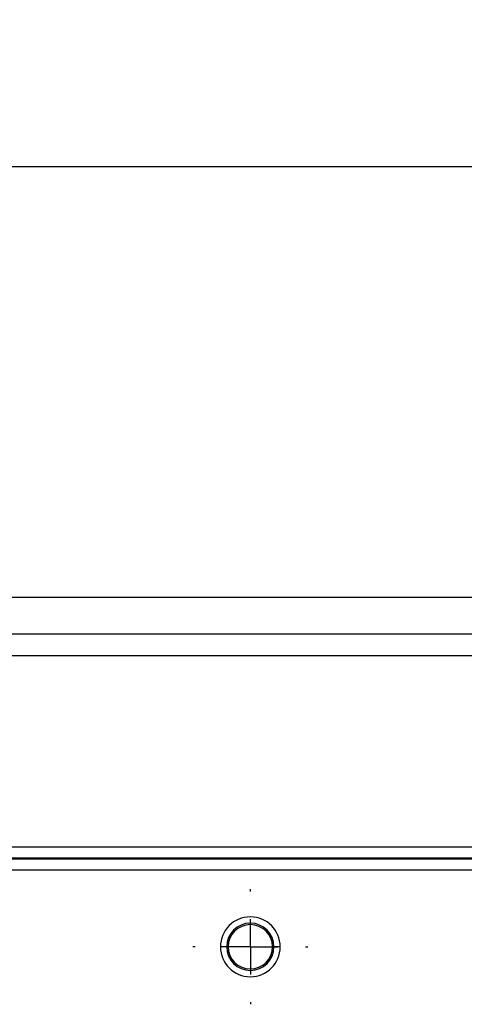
# Model space of a CAD drawing. Header units: millimetres. Extents: x 0 to 2235, y 0 to 1727.
# Tile 15 of 60: x 646 to 727, y 563 to 744. Entities that reach past the tile are written whole.
import ezdxf

# ---------------------------------------------------------------- set-up
doc = ezdxf.new("R2010")
doc.units = ezdxf.units.MM
doc.header["$LTSCALE"] = 2
doc.linetypes.add('CENTERX2', pattern=[20.32, 12.7, -2.54, 2.54, -2.54])
doc.layers.add('CENTER', color=40, linetype='CENTERX2')
doc.layers.add('DIMENSIONS', color=140, linetype='Continuous', lineweight=25)
doc.styles.add('SLDTEXTSTYLE0', font='TXT', dxfattribs={"width": 0.75})
doc.dimstyles.new('SLDDIMSTYLE0', dxfattribs={"dimtxt": 20, "dimasz": 20, "dimexe": 0, "dimexo": 0.0625, "dimgap": 5, "dimtad": 0, "dimtih": 1, "dimtoh": 1, "dimdec": 1, "dimlfac": 0.5, "dimrnd": 1e-09, "dimzin": 4, "dimdsep": 46, "dimtxsty": 'SLDTEXTSTYLE0', "dimsah": 1, "dimcen": 0.09, "dimadec": 0, "dimazin": 1, "dimtfac": 1, "dimtdec": 1, "dimtofl": 0, "dimtmove": 0, "dimatfit": 3, "dimfxl": 1, "dimfrac": 2, "dimtolj": 1, "dimtzin": 12, "dimarcsym": 0})

# ---------------------------------------------------------------- blocks, each defined once
blk = doc.blocks.new('_D')
at = {"layer": 'DIMENSIONS', "transparency": 16777216}
for p, q in [((304.05, 890.42), (304.05, 710.89)), ((1292.05, 888.67), (1292.05, 710.89)), ((764.8, 720.18), (758.7, 720.18)), ((758.7, 720.18), (758.7, 688.43)), ((831.3, 720.18), (837.39, 720.18)), ((837.39, 720.18), (837.39, 688.43)), ((304.05, 717.24), (748.55, 717.24)), ((1292.05, 717.24), (847.54, 717.24)), ((758.7, 688.43), (764.8, 688.43)), ((837.39, 688.43), (831.3, 688.43))]:
    blk.add_line(p, q, dxfattribs=at)
for points in [[(304.05, 717.24), (324.05, 714.16), (324.05, 720.31)], [(1292.05, 717.24), (1272.05, 720.31), (1272.05, 714.16)]]:
    blk.add_solid(points, dxfattribs=at)
at = {"layer": 'DIMENSIONS', "transparency": 16777216, "char_height": 20, "attachment_point": 1, "style": 'SLDTEXTSTYLE0'}
for s, insert in [('494.0', (764.8, 750.02)), ('19.45', (764.8, 714.21))]:
    blk.add_mtext(s, dxfattribs=dict(at, insert=insert))
blk = doc.blocks.new('SW_CENTERMARKSYMBOL_12')
at = {"layer": 'CENTER', "color": 0}
for p, q in [((0, 10.16), (0, 10.58)), ((0, 0), (0, 5.08)), ((-10.16, 0), (-10.58, 0)), ((0, 0), (-5.08, 0)), ((0, 0), (0, -5.08)), ((0, 0), (5.08, 0)), ((10.16, 0), (10.58, 0)), ((0, -10.16), (0, -10.58))]:
    blk.add_line(p, q, dxfattribs=at)

msp = doc.modelspace()

# ---------------------------------------------------------------- linework, layer by layer
for p, q in [((1045.51, 637.99), (550.53, 637.99)), ((729.67, 631.24), (548.31, 631.24)), ((1047.79, 627.25), (548.31, 627.25)), ((452.05, 592.1), (1144.05, 592.1)), ((452.05, 590.1), (1144.05, 590.1)), ((1144.05, 589.83), (452.05, 589.83)), ((1144.05, 587.83), (452.05, 587.83)), ((683.7, 573.73), (682.55, 573.73)), ((683.97, 573.73), (683.7, 573.73)), ((692.4, 573.73), (692.13, 573.73)), ((693.55, 573.73), (692.4, 573.73))]:
    msp.add_line(p, q)
for radius, start, end in [(5.5, 0, 180), (4.35, 0, 180), (4.08, 0, 180), (5.5, 180, 0), (4.35, 180, 0), (4.08, 180, 0)]:
    msp.add_arc((688.05, 573.73), radius, start, end)

# ---------------------------------------------------------------- block references
at = {"layer": 'CENTER'}
msp.add_blockref('SW_CENTERMARKSYMBOL_12', (688.05, 573.73), dxfattribs=at)

# ---------------------------------------------------------------- dimensions: what is measured, and where the dimension line sits
at = {"layer": 'DIMENSIONS'}
dim = msp.add_linear_dim(base=(1292.05, 717.24), p1=(304.05, 892.96), p2=(1292.05, 891.21), dimstyle='SLDDIMSTYLE0', dxfattribs=at)
dim.commit()
dim.dimension.update_dxf_attribs({"geometry": '_D', "text_midpoint": (798.05, 717.24), "dimtype": 160})

doc.saveas('drawing.dxf')
